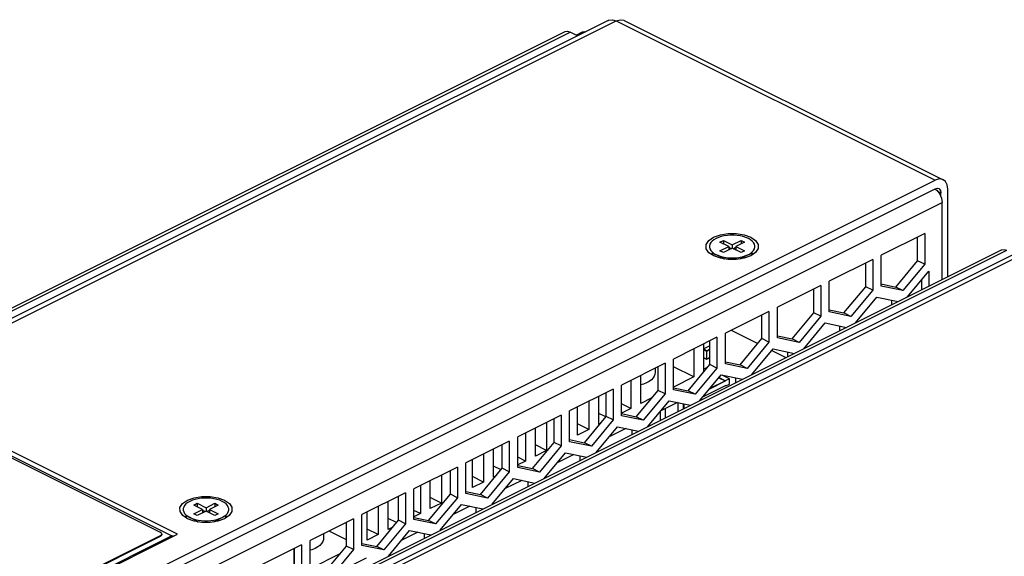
# Paper-space layout '005_EXP_CORICANT_PE_DRAWING_3_1' of a CAD drawing. Header units: millimetres. Extents: x 6 to 413, y 7 to 290.
# Tile 82 of 228: x 161 to 179, y 91 to 101. Entities that reach past the tile are written whole.
import ezdxf

# ---------------------------------------------------------------- set-up
doc = ezdxf.new("R2010")
doc.units = ezdxf.units.MM
doc.header["$LTSCALE"] = 23.1
for name, color, linetype in [('____41_BL173', 7, 'CONTINUOUS'), ('____70_BL177', 7, 'CONTINUOUS'), ('____83_BL233', 7, 'CONTINUOUS'), ('BOTTOM_CHASSIS_2_1_2019051_BL64', 7, 'CONTINUOUS'), ('PRT1358_BL119', 7, 'CONTINUOUS'), ('PRT1359_BL231', 7, 'CONTINUOUS'), ('PRT1359_BL232', 7, 'CONTINUOUS'), ('PRT1360_BL152', 7, 'CONTINUOUS'), ('PRT1363_BL378', 7, 'CONTINUOUS'), ('PRT1446_BL149', 7, 'CONTINUOUS'), ('PRT1446_BL175', 7, 'CONTINUOUS'), ('TOP_CHASSIS_2_1_20190516_BL98', 7, 'CONTINUOUS'), ('TOP_CHASSIS_2_1_20190516_BL99', 7, 'CONTINUOUS')]:
    doc.layers.add(name, color=color, linetype=linetype)

# ---------------------------------------------------------------- blocks, each defined once
blk = doc.blocks.new('BOTTOM_CHASSIS_2_1_2019051_BL64', base_point=(161.023, 88.157))
at = {"layer": 'BOTTOM_CHASSIS_2_1_2019051_BL64', "color": 7, "linetype": 'Continuous'}
for p, q in [((177.703, 97.874), (177.741, 97.845)), ((153.788, 85.602), (177.835, 97.625)), ((177.835, 96.228), (177.835, 97.625)), ((177.517, 97.063), (176.727, 96.668)), ((177.389, 96.568), (177.389, 96.999)), ((177.517, 97.063), (177.517, 96.505)), ((173.668, 96.689), (173.681, 96.713)), ((174.373, 96.716), (174.377, 96.694)), ((176.727, 96.11), (176.727, 96.668)), ((176.575, 96.592), (175.786, 96.197)), ((176.447, 96.097), (176.447, 96.528)), ((176.575, 96.592), (176.575, 96.034)), ((176.995, 96.092), (177.389, 96.568)), ((177.517, 96.505), (177.122, 96.028)), ((177.517, 96.505), (177.389, 96.568)), ((177.206, 95.914), (177.593, 96.381)), ((177.593, 96.381), (177.593, 96.107)), ((175.633, 96.121), (174.844, 95.726)), ((175.633, 96.121), (175.633, 95.563)), ((175.786, 95.639), (175.786, 96.197)), ((176.053, 95.621), (176.447, 96.097)), ((176.575, 96.034), (176.447, 96.097)), ((176.727, 96.147), (176.995, 96.092)), ((177.122, 96.028), (176.727, 96.11)), ((177.466, 96.044), (177.466, 96.227)), ((175.506, 95.626), (175.506, 96.057)), ((176.575, 96.034), (176.18, 95.557)), ((177.122, 96.028), (176.995, 96.092)), ((176.264, 95.443), (176.651, 95.91)), ((176.651, 95.91), (177.038, 95.83)), ((176.918, 95.77), (176.918, 95.854)), ((174.691, 95.65), (173.902, 95.255)), ((174.564, 95.155), (174.564, 95.586)), ((174.691, 95.65), (174.691, 95.092)), ((174.844, 95.168), (174.844, 95.726)), ((175.111, 95.15), (175.506, 95.626)), ((175.633, 95.563), (175.238, 95.086)), ((175.633, 95.563), (175.506, 95.626)), ((175.786, 95.676), (176.053, 95.621)), ((176.18, 95.557), (175.786, 95.639)), ((176.18, 95.557), (176.053, 95.621)), ((175.323, 94.972), (175.709, 95.439)), ((175.709, 95.439), (176.096, 95.359)), ((175.977, 95.299), (175.977, 95.384)), ((173.902, 94.697), (173.902, 95.255)), ((174.844, 95.205), (175.111, 95.15)), ((173.749, 95.179), (172.96, 94.784)), ((173.622, 94.684), (173.622, 95.115)), ((173.749, 95.179), (173.749, 94.621)), ((174.169, 94.679), (174.564, 95.155)), ((174.691, 95.092), (174.296, 94.615)), ((174.691, 95.092), (174.564, 95.155)), ((175.238, 95.086), (174.844, 95.168)), ((175.238, 95.086), (175.111, 95.15)), ((174.381, 94.501), (174.767, 94.968)), ((174.767, 94.968), (175.154, 94.888)), ((175.035, 94.828), (175.035, 94.913)), ((172.807, 94.708), (172.018, 94.313)), ((172.807, 94.708), (172.807, 94.15)), ((172.96, 94.226), (172.96, 94.784)), ((173.227, 94.208), (173.622, 94.684)), ((173.749, 94.621), (173.622, 94.684)), ((173.902, 94.734), (174.169, 94.679)), ((174.296, 94.615), (173.902, 94.697)), ((174.296, 94.615), (174.169, 94.679)), ((172.68, 94.214), (172.68, 94.644)), ((173.749, 94.621), (173.355, 94.145)), ((173.439, 94.03), (173.826, 94.497)), ((173.826, 94.497), (174.212, 94.417)), ((172.018, 93.755), (172.018, 94.313)), ((174.093, 94.357), (174.093, 94.442)), ((171.865, 94.237), (171.076, 93.842)), ((171.738, 93.743), (171.738, 94.173)), ((171.865, 94.237), (171.865, 93.679)), ((172.285, 93.737), (172.68, 94.214)), ((172.807, 94.15), (172.413, 93.674)), ((172.807, 94.15), (172.68, 94.214)), ((172.96, 94.264), (173.227, 94.208)), ((173.355, 94.145), (172.96, 94.226)), ((173.355, 94.145), (173.227, 94.208)), ((172.497, 93.559), (172.884, 94.026)), ((172.884, 94.026), (173.27, 93.946)), ((173.151, 93.886), (173.151, 93.971)), ((171.076, 93.284), (171.076, 93.842)), ((172.018, 93.793), (172.285, 93.737)), ((170.924, 93.766), (170.134, 93.371)), ((170.796, 93.272), (170.796, 93.702)), ((170.924, 93.766), (170.924, 93.208)), ((171.344, 93.266), (171.738, 93.743)), ((171.865, 93.679), (171.471, 93.203)), ((171.865, 93.679), (171.738, 93.743)), ((172.413, 93.674), (172.018, 93.755)), ((172.413, 93.674), (172.285, 93.737)), ((171.555, 93.088), (171.942, 93.555)), ((171.942, 93.555), (172.328, 93.475)), ((172.209, 93.415), (172.209, 93.5)), ((169.982, 93.295), (169.193, 92.901)), ((169.982, 93.295), (169.982, 92.737)), ((170.134, 92.813), (170.134, 93.371)), ((170.402, 92.795), (170.796, 93.272)), ((170.924, 93.208), (170.796, 93.272)), ((171.076, 93.322), (171.344, 93.266)), ((171.471, 93.203), (171.076, 93.284)), ((171.471, 93.203), (171.344, 93.266)), ((169.854, 92.801), (169.854, 93.231)), ((170.924, 93.208), (170.529, 92.732)), ((170.613, 92.617), (171, 93.084)), ((171, 93.084), (171.387, 93.004)), ((169.193, 92.343), (169.193, 92.901)), ((171.267, 92.944), (171.267, 93.029)), ((169.04, 92.824), (168.251, 92.43)), ((168.913, 92.33), (168.913, 92.761)), ((169.04, 92.824), (169.04, 92.266)), ((169.46, 92.324), (169.854, 92.801)), ((169.982, 92.737), (169.587, 92.261)), ((169.982, 92.737), (169.854, 92.801)), ((170.134, 92.851), (170.402, 92.795)), ((170.529, 92.732), (170.134, 92.813)), ((170.529, 92.732), (170.402, 92.795)), ((169.671, 92.147), (170.058, 92.613)), ((170.058, 92.613), (170.445, 92.533)), ((170.325, 92.474), (170.325, 92.558)), ((168.098, 92.353), (167.309, 91.959)), ((168.098, 92.353), (168.098, 91.795)), ((168.251, 91.872), (168.251, 92.43)), ((169.193, 92.38), (169.46, 92.324)), ((167.971, 91.859), (167.971, 92.29)), ((168.518, 91.854), (168.913, 92.33)), ((169.04, 92.266), (168.645, 91.79)), ((169.04, 92.266), (168.913, 92.33)), ((169.587, 92.261), (169.193, 92.343)), ((169.587, 92.261), (169.46, 92.324)), ((168.73, 91.676), (169.116, 92.142)), ((169.116, 92.142), (169.503, 92.062)), ((169.383, 92.003), (169.383, 92.087)), ((164.122, 91.916), (164.135, 91.94)), ((164.827, 91.943), (164.831, 91.922)), ((167.156, 91.882), (166.367, 91.488)), ((167.029, 91.388), (167.029, 91.819)), ((167.156, 91.882), (167.156, 91.324)), ((167.309, 91.401), (167.309, 91.959)), ((167.576, 91.383), (167.971, 91.859)), ((168.098, 91.795), (167.971, 91.859)), ((168.251, 91.909), (168.518, 91.854)), ((168.645, 91.79), (168.251, 91.872)), ((168.645, 91.79), (168.518, 91.854)), ((168.098, 91.795), (167.703, 91.319)), ((167.788, 91.205), (168.174, 91.671)), ((168.174, 91.671), (168.561, 91.591)), ((166.367, 90.93), (166.367, 91.488)), ((168.442, 91.532), (168.442, 91.616)), ((166.214, 91.411), (165.425, 91.017)), ((166.087, 90.917), (166.087, 91.348)), ((166.214, 91.411), (166.214, 90.853)), ((166.634, 90.912), (167.029, 91.388)), ((167.156, 91.324), (166.762, 90.848)), ((167.156, 91.324), (167.029, 91.388)), ((167.309, 91.438), (167.576, 91.383)), ((167.703, 91.319), (167.309, 91.401)), ((167.703, 91.319), (167.576, 91.383))]:
    blk.add_line(p, q, dxfattribs=at)
blk.add_lwpolyline([(177.741, 97.845), (177.79, 97.78), (177.823, 97.703), (177.835, 97.625)], dxfattribs=at)
blk = doc.blocks.new('TOP_CHASSIS_2_1_20190516_BL98', base_point=(170.317, 89.292))
at = {"layer": 'TOP_CHASSIS_2_1_20190516_BL98', "color": 7, "linetype": 'Continuous'}
for p, q in [((179.701, 96.972), (155.072, 84.658)), ((155.217, 84.649), (179.846, 96.963)), ((154.775, 84.698), (178.909, 96.765)), ((154.829, 84.671), (179.006, 96.759))]:
    blk.add_line(p, q, dxfattribs=at)
blk.add_lwpolyline([(178.909, 96.765), (178.916, 96.768), (178.958, 96.774), (179.006, 96.759)], dxfattribs=at)
blk = doc.blocks.new('TOP_CHASSIS_2_1_20190516_BL99', base_point=(162.394, 93.254))
at = {"layer": 'TOP_CHASSIS_2_1_20190516_BL99', "color": 7, "linetype": 'Continuous'}
for p, q in [((171.778, 100.934), (147.149, 88.619)), ((147.294, 88.61), (171.923, 100.924)), ((171.923, 100.924), (177.708, 98.032)), ((172.068, 100.934), (177.852, 98.041)), ((146.852, 88.66), (170.986, 100.727)), ((146.906, 88.633), (171.083, 100.721)), ((171.217, 100.653), (171.083, 100.721)), ((171.192, 100.666), (171.308, 100.724)), ((153.079, 85.718), (177.708, 98.032)), ((177.708, 97.876), (177.747, 97.886)), ((177.747, 97.886), (177.772, 97.88)), ((153.079, 85.562), (177.708, 97.876)), ((177.751, 97.831), (177.809, 97.802)), ((177.809, 97.735), (177.809, 97.802)), ((177.937, 96.279), (177.937, 97.866)), ((173.604, 96.715), (173.555, 96.788)), ((173.689, 96.658), (173.604, 96.715)), ((173.665, 96.703), (173.669, 96.723)), ((173.67, 96.674), (173.665, 96.703)), ((173.67, 96.699), (173.668, 96.687)), ((173.679, 96.714), (173.67, 96.699)), ((173.674, 96.669), (173.67, 96.674)), ((173.81, 96.614), (173.689, 96.658)), ((174.363, 96.659), (174.241, 96.614)), ((174.447, 96.716), (174.363, 96.659)), ((174.381, 96.7), (174.371, 96.714)), ((174.381, 96.674), (174.377, 96.668)), ((174.385, 96.703), (174.381, 96.674)), ((174.383, 96.687), (174.381, 96.7)), ((174.382, 96.723), (174.385, 96.703)), ((173.951, 96.592), (173.81, 96.614)), ((174.007, 95.308), (174.49, 95.066)), ((174.744, 94.939), (175, 94.811)), ((163.961, 91.604), (158.743, 94.214)), ((158.743, 94.131), (163.86, 91.573)), ((164.058, 91.943), (164.009, 92.015)), ((164.144, 91.885), (164.058, 91.943)), ((164.12, 91.93), (164.123, 91.95)), ((164.124, 91.901), (164.12, 91.93)), ((164.124, 91.926), (164.122, 91.914)), ((164.134, 91.941), (164.124, 91.926)), ((164.128, 91.896), (164.124, 91.901)), ((164.264, 91.841), (164.144, 91.885)), ((164.405, 91.819), (164.264, 91.841)), ((164.817, 91.886), (164.695, 91.842)), ((164.901, 91.943), (164.817, 91.886)), ((164.835, 91.927), (164.826, 91.941)), ((164.835, 91.901), (164.831, 91.895)), ((164.84, 91.93), (164.835, 91.901)), ((164.837, 91.914), (164.835, 91.927)), ((164.836, 91.95), (164.84, 91.93)), ((163.86, 91.573), (155.913, 87.6)), ((155.943, 87.595), (163.961, 91.604)), ((163.86, 91.573), (163.899, 91.577))]:
    blk.add_line(p, q, dxfattribs=at)
for points in [[(171.778, 100.934), (171.788, 100.938), (171.852, 100.946), (171.923, 100.924)], [(171.923, 100.924), (171.994, 100.946), (172.057, 100.938), (172.067, 100.934)], [(170.986, 100.727), (170.993, 100.73), (171.035, 100.735), (171.083, 100.721)], [(171.235, 100.662), (171.212, 100.668), (171.196, 100.664)], [(171.308, 100.724), (171.339, 100.732), (171.362, 100.726)], [(177.852, 98.041), (177.842, 98.046), (177.779, 98.054), (177.708, 98.032)], [(177.772, 97.88), (177.78, 97.876), (177.801, 97.846), (177.809, 97.802)], [(177.937, 97.866), (177.925, 97.947), (177.893, 98.009), (177.852, 98.041)], [(173.555, 96.788), (173.554, 96.863), (173.6, 96.935), (173.688, 96.996)], [(173.688, 96.996), (173.81, 97.04), (173.952, 97.063)], [(173.952, 97.063), (174.1, 97.063), (174.241, 97.04), (174.361, 96.997), (174.449, 96.937), (174.496, 96.866), (174.497, 96.792), (174.447, 96.716)], [(174.241, 96.614), (174.099, 96.592), (173.951, 96.592)], [(164.009, 92.015), (164.008, 92.09), (164.054, 92.162), (164.142, 92.223)], [(164.142, 92.223), (164.264, 92.267), (164.406, 92.29)], [(164.406, 92.29), (164.554, 92.29), (164.695, 92.267), (164.815, 92.224), (164.903, 92.164), (164.95, 92.093), (164.951, 92.019), (164.901, 91.943)], [(164.695, 91.842), (164.553, 91.819), (164.405, 91.819)]]:
    blk.add_lwpolyline(points, dxfattribs=at)
blk = doc.blocks.new('PRT1358_BL119', base_point=(157.286, 90.891))
at = {"layer": 'PRT1358_BL119', "color": 7, "linetype": 'Continuous'}
for p, q in [((150.922, 90.049), (158.813, 93.995)), ((158.94, 93.995), (163.649, 91.64)), ((163.649, 91.577), (156.076, 87.79)), ((163.649, 91.561), (156.076, 87.774)), ((163.649, 91.577), (163.649, 91.561)), ((163.666, 91.572), (163.649, 91.561)), ((163.675, 91.601), (163.676, 91.608)), ((163.676, 91.608), (163.676, 91.593)), ((150.895, 90.017), (150.895, 90.002)), ((150.896, 89.995), (150.895, 90.002)), ((150.905, 89.997), (150.922, 89.986)), ((155.313, 87.79), (150.922, 89.986)), ((150.922, 89.97), (150.922, 89.986)), ((155.313, 87.774), (150.922, 89.97)), ((155.313, 87.79), (156.076, 87.79)), ((155.313, 87.774), (155.313, 87.79)), ((156.076, 87.774), (155.313, 87.774)), ((156.076, 87.774), (156.076, 87.79))]:
    blk.add_line(p, q, dxfattribs=at)
for points in [[(158.94, 93.995), (158.917, 94.003), (158.891, 94.007), (158.862, 94.007), (158.836, 94.003), (158.813, 93.995)], [(163.676, 91.608), (163.675, 91.615), (163.666, 91.629), (163.649, 91.64)], [(163.649, 91.577), (163.666, 91.588), (163.675, 91.601)], [(163.676, 91.593), (163.675, 91.586), (163.666, 91.572)], [(150.922, 90.049), (150.905, 90.038), (150.896, 90.024), (150.895, 90.017)], [(150.895, 90.017), (150.896, 90.01), (150.905, 89.997)], [(150.922, 89.97), (150.905, 89.981), (150.896, 89.995)]]:
    blk.add_lwpolyline(points, dxfattribs=at)
blk = doc.blocks.new('PRT1446_BL149', base_point=(164.48, 92.045))
at = {"layer": 'PRT1446_BL149', "color": 7, "linetype": 'Continuous'}
for p, q in [((164.257, 92.134), (164.32, 92.166)), ((164.32, 92.166), (164.48, 92.086)), ((164.32, 92.166), (164.32, 92.102)), ((164.48, 92.086), (164.639, 92.166)), ((164.639, 92.166), (164.702, 92.134)), ((164.639, 92.166), (164.639, 92.102)), ((164.416, 92.054), (164.257, 92.134)), ((164.257, 91.975), (164.416, 92.054)), ((164.48, 92.023), (164.32, 91.943)), ((164.416, 92.054), (164.416, 91.991)), ((164.416, 92.04), (164.465, 92.015)), ((164.48, 92.086), (164.48, 92.023)), ((164.639, 91.943), (164.48, 92.023)), ((164.494, 92.015), (164.543, 92.04)), ((164.702, 92.134), (164.543, 92.054)), ((164.543, 92.054), (164.702, 91.975)), ((164.543, 92.054), (164.543, 91.991)), ((164.116, 91.955), (164.148, 91.93)), ((164.148, 91.93), (164.179, 91.912)), ((164.316, 91.84), (164.179, 91.912)), ((164.32, 91.943), (164.257, 91.975)), ((164.62, 91.829), (164.639, 91.837)), ((164.702, 91.975), (164.639, 91.943)), ((164.639, 91.837), (164.643, 91.84)), ((164.643, 91.84), (164.772, 91.908)), ((164.772, 91.908), (164.78, 91.912)), ((164.78, 91.912), (164.811, 91.93)), ((164.811, 91.93), (164.843, 91.955))]:
    blk.add_line(p, q, dxfattribs=at)
for points in [[(164.187, 92.201), (164.148, 92.178), (164.116, 92.153), (164.092, 92.127), (164.075, 92.098)], [(164.45, 92.261), (164.392, 92.257), (164.335, 92.248), (164.281, 92.236), (164.232, 92.22), (164.187, 92.201)], [(164.843, 91.955), (164.867, 91.982), (164.884, 92.01), (164.892, 92.04), (164.892, 92.069), (164.884, 92.098), (164.867, 92.127), (164.843, 92.154), (164.811, 92.178), (164.772, 92.201), (164.728, 92.22), (164.678, 92.236), (164.624, 92.248), (164.568, 92.257), (164.509, 92.261), (164.45, 92.261)], [(164.075, 92.098), (164.067, 92.069), (164.067, 92.04), (164.075, 92.01), (164.092, 91.982), (164.116, 91.955)], [(164.179, 91.912), (164.187, 91.908), (164.231, 91.889), (164.281, 91.873), (164.335, 91.86), (164.391, 91.852), (164.45, 91.848), (164.509, 91.848), (164.567, 91.852), (164.624, 91.86), (164.678, 91.873), (164.727, 91.889), (164.772, 91.908)], [(164.316, 91.84), (164.334, 91.831), (164.339, 91.829)]]:
    blk.add_lwpolyline(points, dxfattribs=at)
blk = doc.blocks.new('PRT1360_BL152', base_point=(169.469, 92.804))
at = {"layer": 'PRT1360_BL152', "color": 7, "linetype": 'Continuous'}
for p, q in [((173.512, 94.552), (173.512, 95.06)), ((173.332, 94.97), (173.332, 94.46)), ((172.367, 93.978), (172.367, 94.488)), ((173.332, 94.46), (172.96, 94.646)), ((172.186, 94.397), (172.186, 93.887)), ((173.332, 94.46), (172.96, 94.274)), ((171.423, 94.016), (171.423, 93.506)), ((171.603, 93.596), (171.603, 94.106)), ((172.186, 93.887), (172.018, 93.971)), ((172.568, 94.078), (172.367, 93.978)), ((173.035, 93.995), (172.733, 93.844)), ((171.221, 93.405), (171.221, 93.915)), ((171.731, 93.733), (171.603, 93.797)), ((172.186, 93.887), (172.018, 93.803)), ((170.659, 93.634), (170.659, 93.124)), ((171.423, 93.506), (171.221, 93.606)), ((171.626, 93.607), (171.603, 93.596)), ((170.277, 93.443), (170.277, 92.933)), ((170.458, 93.023), (170.458, 93.533)), ((171.423, 93.506), (171.221, 93.405)), ((172.093, 93.524), (171.791, 93.373)), ((169.513, 93.061), (169.513, 92.551)), ((169.694, 92.641), (169.694, 93.151)), ((170.659, 93.124), (170.458, 93.224)), ((170.659, 93.124), (170.458, 93.023)), ((169.312, 92.45), (169.312, 92.96)), ((170.277, 92.933), (170.134, 93.004)), ((170.277, 92.933), (170.134, 92.862)), ((171.151, 93.053), (170.849, 92.902)), ((169.832, 92.774), (169.694, 92.842)), ((168.549, 92.069), (168.549, 92.579)), ((168.75, 92.679), (168.75, 92.169)), ((169.513, 92.551), (169.312, 92.652)), ((169.513, 92.551), (169.312, 92.45)), ((169.742, 92.665), (169.694, 92.641)), ((170.209, 92.582), (169.907, 92.431)), ((168.368, 92.488), (168.368, 91.978)), ((167.785, 91.687), (167.785, 92.197)), ((168.75, 92.169), (168.549, 92.27)), ((168.75, 92.169), (168.549, 92.069)), ((167.403, 91.496), (167.403, 92.006)), ((167.604, 92.106), (167.604, 91.596)), ((168.368, 91.978), (168.251, 92.037)), ((169.267, 92.111), (168.965, 91.96)), ((167.933, 91.814), (167.785, 91.888)), ((168.368, 91.978), (168.251, 91.92)), ((167.029, 91.502), (166.712, 91.66)), ((167.604, 91.596), (167.403, 91.697)), ((167.859, 91.724), (167.785, 91.687)), ((168.325, 91.64), (168.023, 91.489)), ((167.604, 91.596), (167.403, 91.496)), ((166.077, 90.905), (166.077, 91.343)), ((166.917, 91.253), (166.367, 90.978)), ((167.383, 91.169), (167.082, 91.018)), ((165.849, 90.63), (165.425, 90.842)), ((166.442, 90.698), (166.14, 90.547))]:
    blk.add_line(p, q, dxfattribs=at)
blk = doc.blocks.new('____41_BL173', base_point=(173.567, 94.944))
at = {"layer": '____41_BL173', "color": 7, "linetype": 'Continuous'}
for p, q in [((173.622, 95.026), (173.512, 94.971)), ((173.608, 95.108), (173.622, 95.101)), ((173.622, 95.102), (173.609, 95.109)), ((173.563, 94.936), (173.512, 94.962)), ((173.512, 94.952), (173.559, 94.929)), ((173.559, 94.929), (173.559, 94.784)), ((173.622, 94.966), (173.563, 94.936)), ((173.567, 94.929), (173.622, 94.957)), ((173.567, 94.784), (173.567, 94.929)), ((173.559, 94.784), (173.512, 94.807)), ((173.512, 94.804), (173.56, 94.78)), ((173.565, 94.78), (173.622, 94.809)), ((173.622, 94.811), (173.567, 94.784))]:
    blk.add_line(p, q, dxfattribs=at)
for points in [[(173.563, 94.936), (173.561, 94.936), (173.56, 94.934), (173.559, 94.933), (173.559, 94.931), (173.559, 94.929)], [(173.559, 94.929), (173.56, 94.929), (173.562, 94.929), (173.563, 94.929), (173.565, 94.929), (173.567, 94.929)], [(173.567, 94.929), (173.566, 94.931), (173.566, 94.933), (173.565, 94.934), (173.564, 94.936), (173.563, 94.936)], [(173.559, 94.784), (173.559, 94.782), (173.559, 94.781), (173.56, 94.78)], [(173.567, 94.784), (173.565, 94.783), (173.563, 94.783), (173.562, 94.783), (173.56, 94.783), (173.559, 94.784)], [(173.565, 94.78), (173.563, 94.78), (173.562, 94.78), (173.56, 94.78)], [(173.565, 94.78), (173.566, 94.781), (173.566, 94.782), (173.567, 94.784)]]:
    blk.add_lwpolyline(points, dxfattribs=at)
blk = doc.blocks.new('PRT1446_BL175', base_point=(174.025, 96.818))
at = {"layer": 'PRT1446_BL175', "color": 7, "linetype": 'Continuous'}
for p, q in [((173.803, 96.907), (173.866, 96.939)), ((173.962, 96.827), (173.803, 96.907)), ((173.803, 96.748), (173.962, 96.827)), ((173.866, 96.939), (174.025, 96.859)), ((173.866, 96.939), (173.866, 96.875)), ((173.962, 96.827), (173.962, 96.764)), ((173.962, 96.813), (174.011, 96.788)), ((174.025, 96.859), (174.185, 96.939)), ((174.025, 96.859), (174.025, 96.795)), ((174.04, 96.788), (174.089, 96.813)), ((174.248, 96.907), (174.089, 96.827)), ((174.089, 96.827), (174.248, 96.748)), ((174.089, 96.827), (174.089, 96.764)), ((174.185, 96.939), (174.248, 96.907)), ((174.185, 96.939), (174.185, 96.875)), ((173.662, 96.728), (173.694, 96.703)), ((173.694, 96.703), (173.725, 96.685)), ((173.862, 96.613), (173.725, 96.685)), ((173.866, 96.716), (173.803, 96.748)), ((174.025, 96.795), (173.866, 96.716)), ((174.185, 96.716), (174.025, 96.795)), ((174.248, 96.748), (174.185, 96.716)), ((174.189, 96.613), (174.318, 96.681)), ((174.318, 96.681), (174.326, 96.685)), ((174.326, 96.685), (174.357, 96.703)), ((174.357, 96.703), (174.389, 96.728)), ((174.166, 96.602), (174.185, 96.61)), ((174.185, 96.61), (174.189, 96.613))]:
    blk.add_line(p, q, dxfattribs=at)
for points in [[(173.996, 97.034), (173.938, 97.03), (173.881, 97.021), (173.827, 97.009), (173.777, 96.993), (173.733, 96.974)], [(174.389, 96.728), (174.413, 96.755), (174.43, 96.783), (174.438, 96.813), (174.438, 96.842), (174.43, 96.871), (174.413, 96.9), (174.389, 96.926), (174.357, 96.951), (174.318, 96.974), (174.274, 96.993), (174.224, 97.009), (174.17, 97.021), (174.114, 97.03), (174.055, 97.034), (173.996, 97.034)], [(173.621, 96.871), (173.612, 96.842), (173.612, 96.813), (173.621, 96.783), (173.638, 96.755), (173.662, 96.728)], [(173.733, 96.974), (173.694, 96.951), (173.662, 96.926), (173.638, 96.9), (173.621, 96.871)], [(173.725, 96.685), (173.733, 96.681), (173.777, 96.662), (173.827, 96.646), (173.881, 96.633), (173.937, 96.625), (173.996, 96.621), (174.055, 96.621), (174.113, 96.625), (174.17, 96.633), (174.224, 96.646), (174.273, 96.662), (174.318, 96.681)], [(173.862, 96.613), (173.88, 96.604), (173.885, 96.602)]]:
    blk.add_lwpolyline(points, dxfattribs=at)
blk = doc.blocks.new('____70_BL177', base_point=(173.507, 94.285))
at = {"layer": '____70_BL177', "color": 7, "linetype": 'Continuous'}
for p, q in [((173.512, 94.605), (173.566, 94.632)), ((173.53, 94.574), (173.512, 94.583)), ((173.512, 94.581), (173.529, 94.573)), ((173.575, 94.627), (173.566, 94.632)), ((173.974, 94.428), (173.842, 94.494)), ((173.898, 94.381), (173.61, 94.236)), ((173.896, 94.381), (173.612, 94.239)), ((173.623, 94.253), (173.896, 94.389)), ((173.783, 94.446), (173.896, 94.389)), ((173.898, 94.39), (173.784, 94.447)), ((173.896, 94.389), (173.896, 94.381)), ((173.898, 94.381), (173.896, 94.381)), ((173.974, 94.428), (173.898, 94.39)), ((173.898, 94.381), (173.898, 94.39)), ((173.908, 94.298), (173.974, 94.331)), ((173.974, 94.331), (173.974, 94.428)), ((173.908, 94.306), (173.498, 94.101)), ((173.9, 94.302), (173.908, 94.298)), ((173.908, 94.298), (173.908, 94.306)), ((173.045, 93.991), (173.04, 93.994)), ((173.151, 93.938), (173.139, 93.944))]:
    blk.add_line(p, q, dxfattribs=at)
blk = doc.blocks.new('PRT1359_BL231', base_point=(166.49, 91.461))
at = {"layer": 'PRT1359_BL231', "color": 7, "linetype": 'Continuous'}
blk.add_line((166.613, 91.611), (166.613, 91.528), dxfattribs=at)
blk.add_lwpolyline([(166.613, 91.528), (166.611, 91.504), (166.599, 91.469), (166.577, 91.434), (166.546, 91.402), (166.506, 91.372), (166.457, 91.346), (166.402, 91.323), (166.367, 91.312)], dxfattribs=at)
blk = doc.blocks.new('PRT1359_BL232', base_point=(172.497, 94.466))
at = {"layer": 'PRT1359_BL232', "color": 7, "linetype": 'Continuous'}
blk.add_line((172.626, 94.617), (172.626, 94.534), dxfattribs=at)
blk.add_lwpolyline([(172.626, 94.534), (172.624, 94.511), (172.612, 94.475), (172.59, 94.441), (172.559, 94.409), (172.519, 94.379), (172.471, 94.352), (172.415, 94.329), (172.367, 94.315)], dxfattribs=at)
blk = doc.blocks.new('____83_BL233', base_point=(172.931, 93.832))
at = {"layer": '____83_BL233', "color": 7, "linetype": 'Continuous'}
for p, q in [((173.045, 93.833), (173.045, 93.993)), ((173.139, 93.88), (173.139, 93.973)), ((172.722, 93.672), (172.722, 93.831)), ((172.816, 93.719), (172.816, 93.885))]:
    blk.add_line(p, q, dxfattribs=at)
blk = doc.blocks.new('PRT1363_BL378', base_point=(172.087, 93.518))
at = {"layer": 'PRT1363_BL378', "color": 7, "linetype": 'Continuous'}
blk.add_line((172.101, 93.522), (172.072, 93.513), dxfattribs=at)

psp = doc.layouts.new('005_EXP_CORICANT_PE_DRAWING_3_1')

# ---------------------------------------------------------------- block references
at = {"layer": '____41_BL173'}
psp.add_blockref('____41_BL173', (173.567, 94.944), dxfattribs=at)
at = {"layer": '____70_BL177'}
psp.add_blockref('____70_BL177', (173.507, 94.285), dxfattribs=at)
at = {"layer": '____83_BL233'}
psp.add_blockref('____83_BL233', (172.931, 93.832), dxfattribs=at)
at = {"layer": 'BOTTOM_CHASSIS_2_1_2019051_BL64'}
psp.add_blockref('BOTTOM_CHASSIS_2_1_2019051_BL64', (161.023, 88.157), dxfattribs=at)
at = {"layer": 'PRT1358_BL119'}
psp.add_blockref('PRT1358_BL119', (157.286, 90.891), dxfattribs=at)
at = {"layer": 'PRT1359_BL231'}
psp.add_blockref('PRT1359_BL231', (166.49, 91.461), dxfattribs=at)
at = {"layer": 'PRT1359_BL232'}
psp.add_blockref('PRT1359_BL232', (172.497, 94.466), dxfattribs=at)
at = {"layer": 'PRT1360_BL152'}
psp.add_blockref('PRT1360_BL152', (169.469, 92.804), dxfattribs=at)
at = {"layer": 'PRT1363_BL378'}
psp.add_blockref('PRT1363_BL378', (172.087, 93.518), dxfattribs=at)
at = {"layer": 'PRT1446_BL149'}
psp.add_blockref('PRT1446_BL149', (164.48, 92.045), dxfattribs=at)
at = {"layer": 'PRT1446_BL175'}
psp.add_blockref('PRT1446_BL175', (174.025, 96.818), dxfattribs=at)
at = {"layer": 'TOP_CHASSIS_2_1_20190516_BL98'}
psp.add_blockref('TOP_CHASSIS_2_1_20190516_BL98', (170.317, 89.292), dxfattribs=at)
at = {"layer": 'TOP_CHASSIS_2_1_20190516_BL99'}
psp.add_blockref('TOP_CHASSIS_2_1_20190516_BL99', (162.394, 93.254), dxfattribs=at)

doc.saveas('drawing.dxf')
